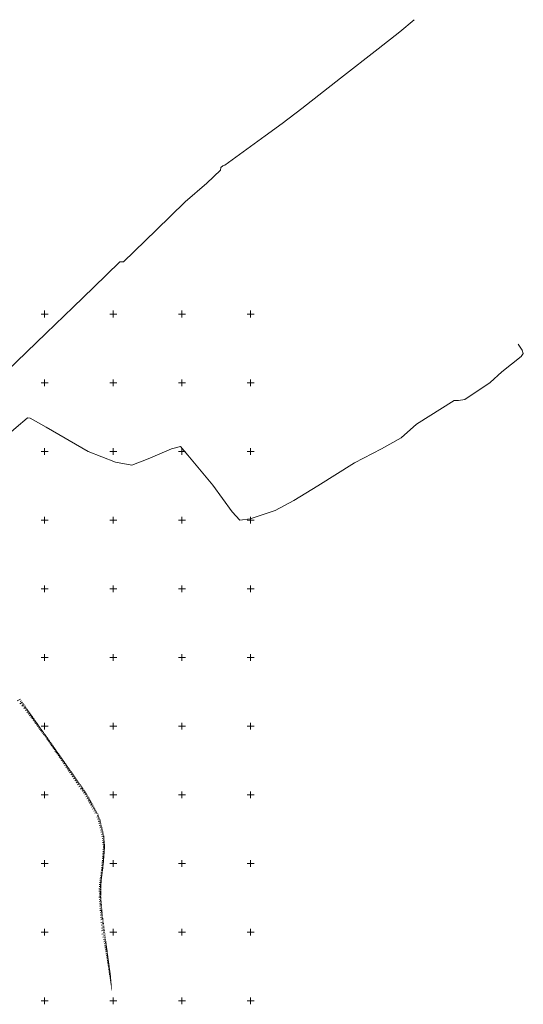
# Model space of a CAD drawing. Header units: metres. Extents: x 6593598 to 6594599, y 5883266 to 5884214.
# Tile 21 of 21: x 6594232 to 6594599, y 5883498 to 5884214. Entities that reach past the tile are written whole.
import ezdxf

# ---------------------------------------------------------------- set-up
doc = ezdxf.new("R2010")
doc.units = ezdxf.units.M
doc.header["$MEASUREMENT"] = 0
for name, pattern in [('1', [0]), ('1_1', [0]), ('1_OTRK', [1.75, 1.25, -0.5]), ('3_SUGP', [0]), ('3_SUKP', [0])]:
    doc.linetypes.add(name, pattern=pattern)
doc.layers.add('OTR_L_1', color=7, linetype='1_OTRK', lineweight=18)
doc.layers.add('Podzial_sekcyjny_krzyze', color=7, linetype='1', lineweight=0)
doc.layers.add('SUGP_L_0', color=7, linetype='3_SUGP', lineweight=18, true_color=0xbfbf00)
doc.layers.add('SUKP_L_0', color=7, linetype='3_SUKP', lineweight=18, true_color=0x803300)

msp = doc.modelspace()

# ---------------------------------------------------------------- linework, layer by layer
at = {"layer": 'OTR_L_1', "linetype": '1_1'}
for p, q in [((6594232.38, 5883719.7), (6594229.96, 5883718.37)), ((6594233.83, 5883717.55), (6594231.93, 5883716.23)), ((6594233.14, 5883718.54), (6594232.14, 5883717.85)), ((6594235.13, 5883715.69), (6594233.38, 5883714.47)), ((6594234.49, 5883716.6), (6594233.58, 5883715.96)), ((6594236.32, 5883713.98), (6594234.71, 5883712.86)), ((6594235.73, 5883714.82), (6594234.9, 5883714.23)), ((6594237.41, 5883712.41), (6594235.94, 5883711.38)), ((6594236.88, 5883713.18), (6594236.11, 5883712.64)), ((6594238.42, 5883710.96), (6594237.06, 5883710.01)), ((6594237.93, 5883711.67), (6594237.22, 5883711.17)), ((6594239.34, 5883709.63), (6594238.1, 5883708.76)), ((6594238.89, 5883710.28), (6594238.24, 5883709.83)), ((6594240.21, 5883708.4), (6594239.01, 5883707.56)), ((6594239.78, 5883709.01), (6594239.18, 5883708.58)), ((6594241.05, 5883707.21), (6594239.87, 5883706.38)), ((6594240.63, 5883707.81), (6594240.03, 5883707.39)), ((6594241.87, 5883706.04), (6594240.71, 5883705.23)), ((6594241.46, 5883706.63), (6594240.88, 5883706.21)), ((6594242.69, 5883704.89), (6594241.55, 5883704.08)), ((6594242.28, 5883705.46), (6594241.71, 5883705.06)), ((6594243.49, 5883703.75), (6594242.37, 5883702.96)), ((6594243.09, 5883704.32), (6594242.52, 5883703.92)), ((6594244.28, 5883702.63), (6594243.17, 5883701.85)), ((6594243.89, 5883703.19), (6594243.33, 5883702.8)), ((6594245.06, 5883701.53), (6594243.97, 5883700.76)), ((6594244.67, 5883702.08), (6594244.12, 5883701.69)), ((6594245.82, 5883700.45), (6594244.75, 5883699.69)), ((6594245.44, 5883700.99), (6594244.9, 5883700.61)), ((6594246.58, 5883699.38), (6594245.52, 5883698.63)), ((6594246.2, 5883699.91), (6594245.67, 5883699.53)), ((6594247.32, 5883698.32), (6594246.28, 5883697.59)), ((6594246.95, 5883698.85), (6594246.43, 5883698.48)), ((6594248.05, 5883697.29), (6594247.03, 5883696.56)), ((6594247.69, 5883697.8), (6594247.17, 5883697.44)), ((6594248.78, 5883696.27), (6594247.77, 5883695.55)), ((6594248.42, 5883696.77), (6594247.91, 5883696.42)), ((6594249.49, 5883695.26), (6594248.52, 5883694.57)), ((6594249.13, 5883695.76), (6594248.63, 5883695.41)), ((6594250.16, 5883694.31), (6594249.26, 5883693.68)), ((6594249.83, 5883694.77), (6594249.36, 5883694.45)), ((6594250.78, 5883693.43), (6594249.95, 5883692.85)), ((6594250.47, 5883693.86), (6594250.04, 5883693.56)), ((6594251.36, 5883692.61), (6594250.53, 5883692.02)), ((6594251.07, 5883693.02), (6594250.66, 5883692.73)), ((6594251.95, 5883691.77), (6594251.1, 5883691.17)), ((6594251.65, 5883692.19), (6594251.23, 5883691.9)), ((6594252.55, 5883690.92), (6594251.69, 5883690.31)), ((6594252.25, 5883691.35), (6594251.82, 5883691.05)), ((6594253.17, 5883690.05), (6594252.28, 5883689.43)), ((6594252.86, 5883690.49), (6594252.42, 5883690.18)), ((6594253.79, 5883689.16), (6594252.89, 5883688.53)), ((6594253.48, 5883689.61), (6594253.03, 5883689.29)), ((6594254.43, 5883688.26), (6594253.51, 5883687.61)), ((6594254.11, 5883688.71), (6594253.66, 5883688.39)), ((6594255.09, 5883687.33), (6594254.15, 5883686.67)), ((6594254.76, 5883687.8), (6594254.29, 5883687.47)), ((6594255.42, 5883686.86), (6594254.95, 5883686.53)), ((6594255.76, 5883686.39), (6594254.8, 5883685.71)), ((6594256.44, 5883685.42), (6594255.46, 5883684.73)), ((6594256.1, 5883685.91), (6594255.61, 5883685.56)), ((6594257.13, 5883684.44), (6594256.13, 5883683.73)), ((6594256.78, 5883684.93), (6594256.29, 5883684.58)), ((6594257.85, 5883683.43), (6594256.82, 5883682.71)), ((6594257.49, 5883683.93), (6594256.98, 5883683.58)), ((6594258.57, 5883682.4), (6594257.53, 5883681.67)), ((6594258.21, 5883682.92), (6594257.69, 5883682.55)), ((6594259.31, 5883681.35), (6594258.25, 5883680.6)), ((6594258.94, 5883681.88), (6594258.41, 5883681.51)), ((6594260.07, 5883680.28), (6594258.98, 5883679.51)), ((6594259.69, 5883680.82), (6594259.15, 5883680.44)), ((6594260.45, 5883679.74), (6594259.9, 5883679.35)), ((6594260.84, 5883679.19), (6594259.73, 5883678.41)), ((6594261.63, 5883678.07), (6594260.5, 5883677.27)), ((6594261.23, 5883678.64), (6594260.67, 5883678.24)), ((6594262.43, 5883676.94), (6594261.28, 5883676.12)), ((6594262.03, 5883677.51), (6594261.46, 5883677.1)), ((6594263.26, 5883675.77), (6594262.07, 5883674.94)), ((6594262.84, 5883676.36), (6594262.26, 5883675.94)), ((6594264.1, 5883674.58), (6594262.89, 5883673.73)), ((6594263.67, 5883675.18), (6594263.08, 5883674.76)), ((6594264.95, 5883673.37), (6594263.72, 5883672.5)), ((6594264.52, 5883673.98), (6594263.91, 5883673.55)), ((6594265.39, 5883672.76), (6594264.77, 5883672.32)), ((6594265.83, 5883672.13), (6594264.57, 5883671.25)), ((6594266.72, 5883670.87), (6594265.44, 5883669.96)), ((6594266.27, 5883671.51), (6594265.64, 5883671.06)), ((6594267.63, 5883669.58), (6594266.32, 5883668.65)), ((6594267.17, 5883670.23), (6594266.53, 5883669.77)), ((6594268.56, 5883668.26), (6594267.22, 5883667.32)), ((6594268.09, 5883668.92), (6594267.43, 5883668.46)), ((6594269.51, 5883666.92), (6594268.15, 5883665.95)), ((6594269.04, 5883667.59), (6594268.36, 5883667.12)), ((6594270.47, 5883665.54), (6594269.08, 5883664.57)), ((6594269.99, 5883666.23), (6594269.3, 5883665.75)), ((6594271.45, 5883664.14), (6594270.03, 5883663.15)), ((6594270.96, 5883664.84), (6594270.26, 5883664.35)), ((6594272.44, 5883662.72), (6594271, 5883661.72)), ((6594271.94, 5883663.43), (6594271.23, 5883662.93)), ((6594273.44, 5883661.27), (6594271.98, 5883660.26)), ((6594272.94, 5883662), (6594272.21, 5883661.49)), ((6594274.46, 5883659.8), (6594272.98, 5883658.77)), ((6594273.95, 5883660.54), (6594273.21, 5883660.03)), ((6594275.49, 5883658.32), (6594273.99, 5883657.27)), ((6594274.97, 5883659.06), (6594274.23, 5883658.54)), ((6594276.54, 5883656.8), (6594275.01, 5883655.74)), ((6594276.02, 5883657.56), (6594275.26, 5883657.04)), ((6594277.61, 5883655.27), (6594276.06, 5883654.19)), ((6594277.07, 5883656.04), (6594276.3, 5883655.5)), ((6594278.69, 5883653.74), (6594277.22, 5883652.69)), ((6594278.16, 5883654.5), (6594277.4, 5883653.96)), ((6594279.73, 5883652.29), (6594278.32, 5883651.29)), ((6594279.22, 5883653), (6594278.5, 5883652.49)), ((6594280.22, 5883651.58), (6594279.52, 5883651.08)), ((6594280.66, 5883650.84), (6594279.15, 5883650)), ((6594281.49, 5883649.33), (6594279.99, 5883648.49)), ((6594281.08, 5883650.08), (6594280.32, 5883649.67)), ((6594282.33, 5883647.82), (6594280.83, 5883646.99)), ((6594281.91, 5883648.58), (6594281.16, 5883648.16)), ((6594283.16, 5883646.32), (6594281.66, 5883645.5)), ((6594282.74, 5883647.07), (6594281.99, 5883646.66)), ((6594283.98, 5883644.83), (6594282.49, 5883644.01)), ((6594283.57, 5883645.58), (6594282.82, 5883645.16)), ((6594284.39, 5883644.09), (6594283.65, 5883643.68)), ((6594284.81, 5883643.35), (6594283.32, 5883642.53)), ((6594285.62, 5883641.87), (6594284.15, 5883641.05)), ((6594285.22, 5883642.6), (6594284.48, 5883642.2)), ((6594286.44, 5883640.39), (6594284.97, 5883639.58)), ((6594286.03, 5883641.13), (6594285.3, 5883640.72)), ((6594287.25, 5883638.92), (6594285.79, 5883638.11)), ((6594286.85, 5883639.66), (6594286.11, 5883639.25)), ((6594288.06, 5883637.46), (6594286.6, 5883636.65)), ((6594287.66, 5883638.19), (6594286.93, 5883637.79)), ((6594288.47, 5883636.73), (6594287.73, 5883636.33)), ((6594289.48, 5883634.37), (6594287.9, 5883633.78)), ((6594289.18, 5883635.18), (6594288.37, 5883634.88)), ((6594290.07, 5883632.81), (6594288.55, 5883632.24)), ((6594288.87, 5883636), (6594288.74, 5883635.95)), ((6594289.78, 5883633.59), (6594289, 5883633.3)), ((6594290.64, 5883631.28), (6594289.01, 5883630.67)), ((6594291.04, 5883629.6), (6594289.38, 5883629.22)), ((6594290.35, 5883632.06), (6594289.58, 5883631.77)), ((6594290.85, 5883630.44), (6594290.01, 5883630.25)), ((6594291.42, 5883627.94), (6594289.78, 5883627.57)), ((6594291.79, 5883626.31), (6594290.17, 5883625.94)), ((6594291.23, 5883628.77), (6594290.4, 5883628.58)), ((6594292.16, 5883624.69), (6594290.56, 5883624.33)), ((6594291.6, 5883627.12), (6594290.79, 5883626.94)), ((6594292.52, 5883623.09), (6594290.94, 5883622.74)), ((6594291.97, 5883625.49), (6594291.17, 5883625.31)), ((6594292.34, 5883623.89), (6594291.54, 5883623.71)), ((6594292.7, 5883622.3), (6594291.91, 5883622.13)), ((6594292.88, 5883621.52), (6594291.32, 5883621.17)), ((6594293.23, 5883619.97), (6594291.69, 5883619.62)), ((6594293.41, 5883618.4), (6594291.86, 5883618.29)), ((6594293.52, 5883616.88), (6594292.04, 5883616.77)), ((6594293.63, 5883615.41), (6594292.2, 5883615.3)), ((6594293.06, 5883620.74), (6594292.28, 5883620.56)), ((6594293.35, 5883619.19), (6594292.56, 5883619.13)), ((6594293.46, 5883617.63), (6594292.71, 5883617.58)), ((6594293.57, 5883616.14), (6594292.85, 5883616.08)), ((6594293.61, 5883608.72), (6594292.31, 5883608.82)), ((6594293.73, 5883614), (6594292.36, 5883613.89)), ((6594293.71, 5883610.02), (6594292.41, 5883610.12)), ((6594293.83, 5883612.64), (6594292.51, 5883612.54)), ((6594293.82, 5883611.33), (6594292.51, 5883611.43)), ((6594293.56, 5883608.06), (6594292.91, 5883608.12)), ((6594293.68, 5883614.7), (6594292.98, 5883614.64)), ((6594293.66, 5883609.37), (6594293.01, 5883609.42)), ((6594293.78, 5883613.31), (6594293.11, 5883613.26)), ((6594293.77, 5883610.67), (6594293.11, 5883610.72)), ((6594293.87, 5883611.98), (6594293.22, 5883612.03)), ((6594293, 5883600.87), (6594291.69, 5883601.02)), ((6594293.11, 5883602.18), (6594291.8, 5883602.28)), ((6594293.21, 5883603.49), (6594291.9, 5883603.59)), ((6594293.31, 5883604.8), (6594292, 5883604.9)), ((6594293.41, 5883606.11), (6594292.1, 5883606.21)), ((6594293.51, 5883607.41), (6594292.21, 5883607.51)), ((6594293.05, 5883601.53), (6594292.4, 5883601.58)), ((6594293.16, 5883602.84), (6594292.5, 5883602.89)), ((6594293.26, 5883604.15), (6594292.6, 5883604.2)), ((6594293.36, 5883605.45), (6594292.71, 5883605.5)), ((6594293.46, 5883606.76), (6594292.81, 5883606.81)), ((6594292.32, 5883594.65), (6594291.14, 5883594.81)), ((6594292.45, 5883595.84), (6594291.26, 5883595.97)), ((6594292.59, 5883597.05), (6594291.36, 5883597.19)), ((6594292.72, 5883598.3), (6594291.47, 5883598.44)), ((6594292.86, 5883599.57), (6594291.58, 5883599.71)), ((6594292.24, 5883594.06), (6594291.64, 5883594.14)), ((6594292.39, 5883595.24), (6594291.8, 5883595.3)), ((6594292.52, 5883596.44), (6594291.91, 5883596.51)), ((6594292.65, 5883597.67), (6594292.03, 5883597.74)), ((6594292.79, 5883598.93), (6594292.16, 5883599)), ((6594292.93, 5883600.22), (6594292.28, 5883600.29)), ((6594291.34, 5883587.42), (6594290.11, 5883587.59)), ((6594291.51, 5883588.65), (6594290.28, 5883588.82)), ((6594291.67, 5883589.87), (6594290.46, 5883590.03)), ((6594291.83, 5883591.08), (6594290.63, 5883591.24)), ((6594291.31, 5883586.8), (6594290.66, 5883586.82)), ((6594292, 5883592.28), (6594290.8, 5883592.44)), ((6594291.43, 5883588.04), (6594290.81, 5883588.12)), ((6594292.16, 5883593.47), (6594290.97, 5883593.63)), ((6594291.59, 5883589.26), (6594290.98, 5883589.34)), ((6594291.75, 5883590.48), (6594291.15, 5883590.56)), ((6594291.92, 5883591.68), (6594291.31, 5883591.76)), ((6594292.08, 5883592.87), (6594291.48, 5883592.96)), ((6594291.17, 5883581.6), (6594289.43, 5883581.65)), ((6594291.12, 5883579.83), (6594289.57, 5883579.87)), ((6594291.22, 5883583.24), (6594289.61, 5883583.28)), ((6594291.26, 5883584.75), (6594289.78, 5883584.79)), ((6594291.3, 5883586.15), (6594289.93, 5883586.18)), ((6594291.15, 5883580.73), (6594290.24, 5883580.76)), ((6594291.19, 5883582.44), (6594290.36, 5883582.46)), ((6594291.24, 5883584.01), (6594290.47, 5883584.03)), ((6594291.28, 5883585.46), (6594290.57, 5883585.48)), ((6594291.08, 5883575.56), (6594289.47, 5883575.43)), ((6594291.05, 5883577.04), (6594289.6, 5883577.08)), ((6594291.21, 5883573.95), (6594289.6, 5883573.82)), ((6594291.35, 5883572.35), (6594289.73, 5883572.21)), ((6594291.08, 5883578.38), (6594289.77, 5883578.42)), ((6594291.03, 5883576.32), (6594290.27, 5883576.34)), ((6594291.14, 5883574.76), (6594290.34, 5883574.69)), ((6594291.06, 5883577.73), (6594290.38, 5883577.75)), ((6594291.1, 5883579.05), (6594290.43, 5883579.07)), ((6594291.28, 5883573.15), (6594290.47, 5883573.08)), ((6594291.48, 5883570.73), (6594289.87, 5883570.6)), ((6594291.61, 5883569.12), (6594290, 5883568.99)), ((6594291.75, 5883567.5), (6594290.13, 5883567.37)), ((6594291.89, 5883565.89), (6594290.26, 5883565.75)), ((6594291.41, 5883571.54), (6594290.61, 5883571.47)), ((6594291.55, 5883569.93), (6594290.74, 5883569.86)), ((6594291.68, 5883568.31), (6594290.87, 5883568.25)), ((6594291.82, 5883566.7), (6594291.01, 5883566.63)), ((6594291.95, 5883565.08), (6594291.14, 5883565.01)), ((6594292.02, 5883564.26), (6594290.4, 5883564.13)), ((6594292.2, 5883562.64), (6594290.54, 5883562.42)), ((6594292.42, 5883560.96), (6594290.68, 5883560.73)), ((6594292.66, 5883559.2), (6594290.82, 5883558.95)), ((6594292.09, 5883563.45), (6594291.28, 5883563.35)), ((6594292.31, 5883561.81), (6594291.46, 5883561.7)), ((6594292.54, 5883560.09), (6594291.64, 5883559.97)), ((6594292.78, 5883558.28), (6594291.84, 5883558.15)), ((6594292.9, 5883557.34), (6594290.98, 5883557.08)), ((6594293.16, 5883555.39), (6594291.14, 5883555.12)), ((6594293.44, 5883553.33), (6594291.31, 5883553.05)), ((6594293.73, 5883551.18), (6594291.49, 5883550.88)), ((6594293.03, 5883556.37), (6594292.04, 5883556.24)), ((6594293.3, 5883554.37), (6594292.26, 5883554.23)), ((6594293.58, 5883552.27), (6594292.49, 5883552.12)), ((6594294.03, 5883548.91), (6594291.75, 5883548.61)), ((6594294.32, 5883546.73), (6594292.41, 5883546.48)), ((6594293.87, 5883550.06), (6594292.73, 5883549.9)), ((6594294.56, 5883544.91), (6594292.92, 5883544.69)), ((6594294.18, 5883547.77), (6594293.14, 5883547.63)), ((6594294.44, 5883545.78), (6594293.57, 5883545.67)), ((6594294.67, 5883544.09), (6594293.86, 5883543.99)), ((6594294.78, 5883543.29), (6594293.19, 5883543.07)), ((6594294.99, 5883541.71), (6594293.44, 5883541.5)), ((6594295.19, 5883540.18), (6594293.69, 5883539.98)), ((6594295.39, 5883538.69), (6594293.93, 5883538.5)), ((6594294.88, 5883542.49), (6594294.1, 5883542.39)), ((6594295.58, 5883537.25), (6594294.17, 5883537.06)), ((6594295.09, 5883540.94), (6594294.33, 5883540.84)), ((6594295.29, 5883539.43), (6594294.55, 5883539.33)), ((6594295.48, 5883537.96), (6594294.77, 5883537.87)), ((6594295.67, 5883536.54), (6594294.98, 5883536.45)), ((6594295.77, 5883535.85), (6594294.4, 5883535.67)), ((6594295.95, 5883534.49), (6594294.62, 5883534.32)), ((6594296.12, 5883533.17), (6594294.83, 5883533)), ((6594296.29, 5883531.9), (6594295.04, 5883531.73)), ((6594295.86, 5883535.17), (6594295.18, 5883535.08)), ((6594296.46, 5883530.65), (6594295.24, 5883530.49)), ((6594296.03, 5883533.83), (6594295.38, 5883533.74)), ((6594296.62, 5883529.45), (6594295.44, 5883529.29)), ((6594296.21, 5883532.53), (6594295.57, 5883532.45)), ((6594296.38, 5883531.27), (6594295.76, 5883531.19)), ((6594296.54, 5883530.05), (6594295.94, 5883529.97)), ((6594296.77, 5883528.28), (6594295.63, 5883528.13)), ((6594296.92, 5883527.15), (6594295.82, 5883527)), ((6594297.07, 5883526.05), (6594295.99, 5883525.9)), ((6594296.7, 5883528.86), (6594296.12, 5883528.78)), ((6594297.21, 5883524.98), (6594296.17, 5883524.84)), ((6594296.85, 5883527.71), (6594296.29, 5883527.64)), ((6594297.35, 5883523.94), (6594296.34, 5883523.81)), ((6594297, 5883526.59), (6594296.45, 5883526.52)), ((6594297.48, 5883522.94), (6594296.5, 5883522.8)), ((6594297.14, 5883525.51), (6594296.61, 5883525.44)), ((6594297.61, 5883521.96), (6594296.66, 5883521.83)), ((6594297.28, 5883524.46), (6594296.77, 5883524.39)), ((6594297.42, 5883523.43), (6594296.92, 5883523.37)), ((6594297.55, 5883522.44), (6594297.07, 5883522.38)), ((6594297.74, 5883521.01), (6594296.81, 5883520.89)), ((6594297.86, 5883520.09), (6594296.96, 5883519.97)), ((6594297.98, 5883519.2), (6594297.11, 5883519.08)), ((6594297.68, 5883521.48), (6594297.21, 5883521.42)), ((6594298.09, 5883518.33), (6594297.24, 5883518.26)), ((6594297.8, 5883520.55), (6594297.35, 5883520.49)), ((6594298.16, 5883517.49), (6594297.38, 5883517.42)), ((6594297.92, 5883519.64), (6594297.48, 5883519.58)), ((6594298.23, 5883516.65), (6594297.51, 5883516.59)), ((6594298.04, 5883518.76), (6594297.61, 5883518.71)), ((6594298.3, 5883515.81), (6594297.65, 5883515.75)), ((6594298.12, 5883517.91), (6594297.7, 5883517.88)), ((6594298.19, 5883517.07), (6594297.77, 5883517.03)), ((6594298.37, 5883514.96), (6594297.78, 5883514.91)), ((6594298.27, 5883516.23), (6594297.84, 5883516.19)), ((6594298.34, 5883515.38), (6594297.92, 5883515.35)), ((6594298.44, 5883514.12), (6594297.92, 5883514.08)), ((6594298.41, 5883514.54), (6594297.99, 5883514.51)), ((6594298.52, 5883513.28), (6594298.05, 5883513.24)), ((6594298.48, 5883513.7), (6594298.06, 5883513.66)), ((6594298.55, 5883512.86), (6594298.13, 5883512.82)), ((6594298.59, 5883512.44), (6594298.19, 5883512.4)), ((6594298.62, 5883512.01), (6594298.26, 5883511.98)), ((6594298.66, 5883511.59), (6594298.32, 5883511.56)), ((6594298.7, 5883511.17), (6594298.39, 5883511.15)), ((6594298.73, 5883510.75), (6594298.46, 5883510.73)), ((6594298.77, 5883510.33), (6594298.52, 5883510.31)), ((6594298.8, 5883509.91), (6594298.59, 5883509.89)), ((6594298.84, 5883509.49), (6594298.66, 5883509.47)), ((6594298.87, 5883509.06), (6594298.73, 5883509.05)), ((6594298.91, 5883508.64), (6594298.79, 5883508.63)), ((6594298.95, 5883508.22), (6594298.86, 5883508.22)), ((6594298.98, 5883507.8), (6594298.93, 5883507.8)), ((6594299.02, 5883507.38), (6594299, 5883507.38))]:
    msp.add_line(p, q, dxfattribs=at)
at = {"layer": 'Podzial_sekcyjny_krzyze'}
for p, q in [((6594250, 5883997.5), (6594250, 5884002.5)), ((6594300, 5883997.5), (6594300, 5884002.5)), ((6594350, 5883997.5), (6594350, 5884002.5)), ((6594400, 5883997.5), (6594400, 5884002.5)), ((6594247.5, 5884000), (6594252.5, 5884000)), ((6594297.5, 5884000), (6594302.5, 5884000)), ((6594347.5, 5884000), (6594352.5, 5884000)), ((6594397.5, 5884000), (6594402.5, 5884000)), ((6594250, 5883947.5), (6594250, 5883952.5)), ((6594300, 5883947.5), (6594300, 5883952.5)), ((6594350, 5883947.5), (6594350, 5883952.5)), ((6594400, 5883947.5), (6594400, 5883952.5)), ((6594247.5, 5883950), (6594252.5, 5883950)), ((6594297.5, 5883950), (6594302.5, 5883950)), ((6594347.5, 5883950), (6594352.5, 5883950)), ((6594397.5, 5883950), (6594402.5, 5883950)), ((6594250, 5883897.5), (6594250, 5883902.5)), ((6594300, 5883897.5), (6594300, 5883902.5)), ((6594350, 5883897.5), (6594350, 5883902.5)), ((6594400, 5883897.5), (6594400, 5883902.5)), ((6594247.5, 5883900), (6594252.5, 5883900)), ((6594297.5, 5883900), (6594302.5, 5883900)), ((6594347.5, 5883900), (6594352.5, 5883900)), ((6594397.5, 5883900), (6594402.5, 5883900)), ((6594250, 5883847.5), (6594250, 5883852.5)), ((6594300, 5883847.5), (6594300, 5883852.5)), ((6594350, 5883847.5), (6594350, 5883852.5)), ((6594400, 5883847.5), (6594400, 5883852.5)), ((6594247.5, 5883850), (6594252.5, 5883850)), ((6594297.5, 5883850), (6594302.5, 5883850)), ((6594347.5, 5883850), (6594352.5, 5883850)), ((6594397.5, 5883850), (6594402.5, 5883850)), ((6594250, 5883797.5), (6594250, 5883802.5)), ((6594300, 5883797.5), (6594300, 5883802.5)), ((6594350, 5883797.5), (6594350, 5883802.5)), ((6594400, 5883797.5), (6594400, 5883802.5)), ((6594247.5, 5883800), (6594252.5, 5883800)), ((6594297.5, 5883800), (6594302.5, 5883800)), ((6594347.5, 5883800), (6594352.5, 5883800)), ((6594397.5, 5883800), (6594402.5, 5883800)), ((6594250, 5883747.5), (6594250, 5883752.5)), ((6594300, 5883747.5), (6594300, 5883752.5)), ((6594350, 5883747.5), (6594350, 5883752.5)), ((6594400, 5883747.5), (6594400, 5883752.5)), ((6594247.5, 5883750), (6594252.5, 5883750)), ((6594297.5, 5883750), (6594302.5, 5883750)), ((6594347.5, 5883750), (6594352.5, 5883750)), ((6594397.5, 5883750), (6594402.5, 5883750)), ((6594250, 5883697.5), (6594250, 5883702.5)), ((6594300, 5883697.5), (6594300, 5883702.5)), ((6594350, 5883697.5), (6594350, 5883702.5)), ((6594400, 5883697.5), (6594400, 5883702.5)), ((6594247.5, 5883700), (6594252.5, 5883700)), ((6594297.5, 5883700), (6594302.5, 5883700)), ((6594347.5, 5883700), (6594352.5, 5883700)), ((6594397.5, 5883700), (6594402.5, 5883700)), ((6594250, 5883647.5), (6594250, 5883652.5)), ((6594300, 5883647.5), (6594300, 5883652.5)), ((6594350, 5883647.5), (6594350, 5883652.5)), ((6594400, 5883647.5), (6594400, 5883652.5)), ((6594247.5, 5883650), (6594252.5, 5883650)), ((6594297.5, 5883650), (6594302.5, 5883650)), ((6594347.5, 5883650), (6594352.5, 5883650)), ((6594397.5, 5883650), (6594402.5, 5883650)), ((6594250, 5883597.5), (6594250, 5883602.5)), ((6594300, 5883597.5), (6594300, 5883602.5)), ((6594350, 5883597.5), (6594350, 5883602.5)), ((6594400, 5883597.5), (6594400, 5883602.5)), ((6594247.5, 5883600), (6594252.5, 5883600)), ((6594297.5, 5883600), (6594302.5, 5883600)), ((6594347.5, 5883600), (6594352.5, 5883600)), ((6594397.5, 5883600), (6594402.5, 5883600)), ((6594250, 5883547.5), (6594250, 5883552.5)), ((6594300, 5883547.5), (6594300, 5883552.5)), ((6594350, 5883547.5), (6594350, 5883552.5)), ((6594400, 5883547.5), (6594400, 5883552.5)), ((6594247.5, 5883550), (6594252.5, 5883550)), ((6594297.5, 5883550), (6594302.5, 5883550)), ((6594347.5, 5883550), (6594352.5, 5883550)), ((6594397.5, 5883550), (6594402.5, 5883550)), ((6594250, 5883497.5), (6594250, 5883502.5)), ((6594300, 5883497.5), (6594300, 5883502.5)), ((6594350, 5883497.5), (6594350, 5883502.5)), ((6594400, 5883497.5), (6594400, 5883502.5)), ((6594247.5, 5883500), (6594252.5, 5883500)), ((6594297.5, 5883500), (6594302.5, 5883500)), ((6594347.5, 5883500), (6594352.5, 5883500)), ((6594397.5, 5883500), (6594402.5, 5883500))]:
    msp.add_line(p, q, dxfattribs=at)
at = {"layer": 'SUGP_L_0', "linetype": '3_SUGP'}
for p, q in [((6594508.66, 5884205.55), (6594519.05, 5884214.33)), ((6594492.9, 5884193.17), (6594508.66, 5884205.55)), ((6594465.61, 5884171.73), (6594492.9, 5884193.17)), ((6594437.28, 5884149.72), (6594465.61, 5884171.73)), ((6594422.97, 5884138.69), (6594437.28, 5884149.72)), ((6594410.68, 5884129.68), (6594422.97, 5884138.69)), ((6594381.32, 5884108.35), (6594410.68, 5884129.68)), ((6594368.22, 5884095.42), (6594378.08, 5884104.71)), ((6594378.08, 5884104.71), (6594378.35, 5884106.82)), ((6594378.35, 5884106.82), (6594379.7, 5884107.93)), ((6594379.7, 5884107.93), (6594381.32, 5884108.35)), ((6594352.33, 5884081.73), (6594368.22, 5884095.42)), ((6594331.18, 5884061.13), (6594352.33, 5884081.73)), ((6594307.33, 5884038.14), (6594331.18, 5884061.13)), ((6594285.55, 5884019.44), (6594304.72, 5884038.14)), ((6594304.72, 5884038.14), (6594307.33, 5884038.14)), ((6594270.7, 5884005.09), (6594285.55, 5884019.44)), ((6594251, 5883986.07), (6594270.7, 5884005.09)), ((6594222.43, 5883958.47), (6594251, 5883986.07))]:
    msp.add_line(p, q, dxfattribs=at)
at = {"layer": 'SUKP_L_0', "linetype": '3_SUKP'}
for p, q in [((6594594.93, 5883978.05), (6594597.9, 5883973.67)), ((6594597.9, 5883973.67), (6594598.67, 5883971.43)), ((6594597.2, 5883969.18), (6594583.01, 5883958.03)), ((6594598.67, 5883971.43), (6594597.2, 5883969.18)), ((6594583.01, 5883958.03), (6594574.64, 5883950.15)), ((6594574.64, 5883950.15), (6594556.06, 5883937.88)), ((6594556.06, 5883937.88), (6594551.46, 5883937.1)), ((6594548.26, 5883937.11), (6594520.76, 5883919.77)), ((6594551.46, 5883937.1), (6594548.26, 5883937.11)), ((6594237.56, 5883924.57), (6594233.78, 5883921.27)), ((6594239.55, 5883924.13), (6594237.56, 5883924.57)), ((6594251.15, 5883917.62), (6594239.55, 5883924.13)), ((6594232.62, 5883920.24), (6594222.07, 5883911.05)), ((6594233.78, 5883921.27), (6594232.62, 5883920.24)), ((6594281.76, 5883899.92), (6594251.15, 5883917.62)), ((6594520.76, 5883919.77), (6594509.8, 5883909.95)), ((6594509.8, 5883909.95), (6594495.32, 5883901.79)), ((6594348.85, 5883903.59), (6594342.39, 5883901.86)), ((6594354.41, 5883897.27), (6594348.85, 5883903.59)), ((6594301.7, 5883892.09), (6594281.76, 5883899.92)), ((6594342.39, 5883901.86), (6594325.43, 5883894.6)), ((6594372.51, 5883875.48), (6594354.41, 5883897.27)), ((6594495.32, 5883901.79), (6594475.77, 5883891.78)), ((6594313.55, 5883890.06), (6594301.7, 5883892.09)), ((6594325.43, 5883894.6), (6594313.55, 5883890.06)), ((6594475.77, 5883891.78), (6594448.96, 5883874.86)), ((6594386.61, 5883856.1), (6594372.51, 5883875.48)), ((6594448.96, 5883874.86), (6594431.39, 5883864.23)), ((6594431.39, 5883864.23), (6594417.79, 5883857.11)), ((6594392.2, 5883850.09), (6594386.61, 5883856.1)), ((6594417.79, 5883857.11), (6594399.8, 5883850.83)), ((6594399.8, 5883850.83), (6594392.2, 5883850.09))]:
    msp.add_line(p, q, dxfattribs=at)

doc.saveas('drawing.dxf')
